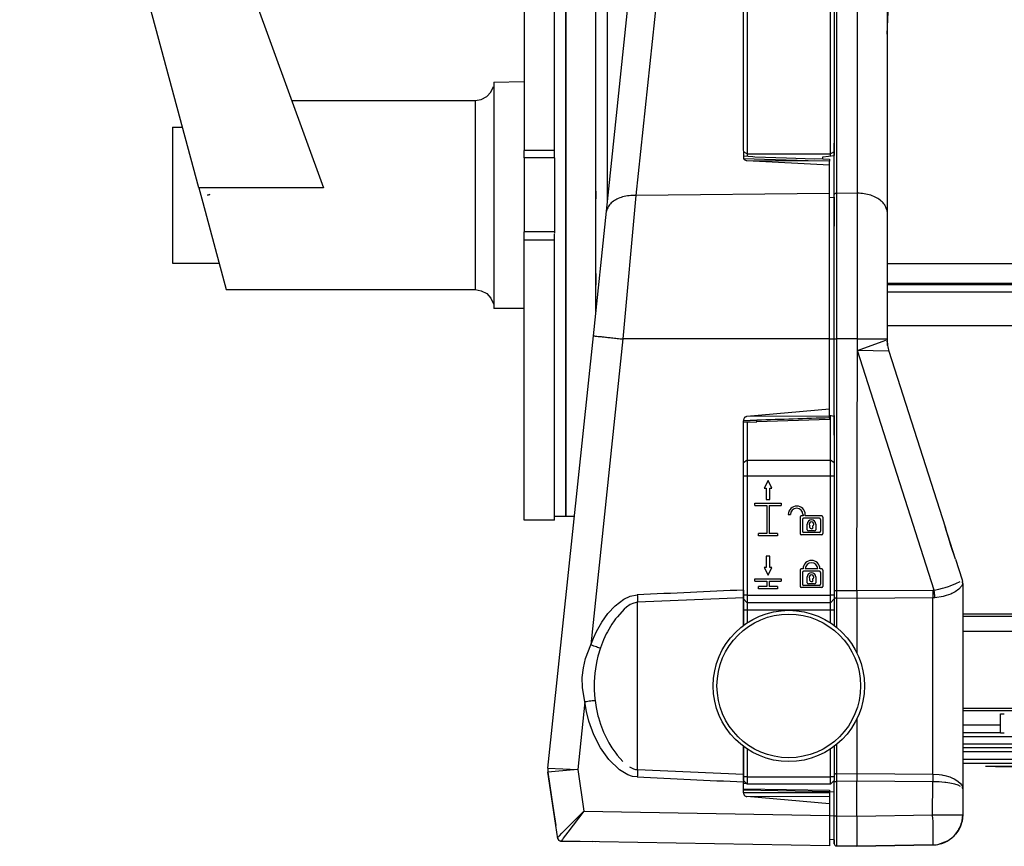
# Model space of a CAD drawing. Header units: millimetres. Extents: x -380.3 to -282.2, y 219.2 to 245.7.
# Tile 1 of 45: x -380.3 to -371.6, y 219.2 to 226.5. Entities that reach past the tile are written whole.
import ezdxf

# ---------------------------------------------------------------- set-up
doc = ezdxf.new("R2010")
doc.units = ezdxf.units.MM

# ---------------------------------------------------------------- blocks, each defined once
blk = doc.blocks.new('Abdeckung-2_1__15', base_point=(-5596.13, 3287.63))
at = {"color": 7, "linetype": 'Continuous'}
for p, q in [((-5579.62, 3289.88), (-5579.47, 3290.17)), ((-5579.62, 3289.88), (-5579.47, 3290.17)), ((-5596.13, 3288.46), (-5596.13, 3287.97)), ((-5595.83, 3287.67), (-5593.13, 3287.63)), ((-5593.13, 3287.63), (-5583.06, 3287.8))]:
    blk.add_line(p, q, dxfattribs=at)
at = {"color": 1, "linetype": 'Continuous'}
for p, q in [((-5579.47, 3290.17), (-5579.37, 3290.42)), ((-5582.43, 3287.86), (-5581.13, 3288.34)), ((-5581.13, 3288.34), (-5580.9, 3288.47)), ((-5583.06, 3287.8), (-5582.77, 3287.82)), ((-5582.77, 3287.82), (-5582.43, 3287.86))]:
    blk.add_line(p, q, dxfattribs=at)
blk = doc.blocks.new('Griff-1_1__17', base_point=(-5634, 3287.69))
at = {"color": 1, "linetype": 'Continuous'}
for p, q in [((-5617.07, 3423.88), (-5622.34, 3373.66)), ((-5605.33, 3378.42), (-5608.09, 3378.51)), ((-5599.55, 3378.27), (-5605.33, 3378.42)), ((-5596.73, 3378.22), (-5599.55, 3378.27)), ((-5622.34, 3373.66), (-5624.07, 3354.71)), ((-5596.73, 3373.95), (-5622.34, 3373.66)), ((-5624.07, 3354.71), (-5628.32, 3314.28)), ((-5596.73, 3354.71), (-5624.07, 3354.71)), ((-5608.13, 3343.9), (-5606.36, 3343.96)), ((-5606.36, 3343.96), (-5608.13, 3343.9)), ((-5623.1, 3320.7), (-5622.17, 3320.87)), ((-5625.09, 3319.44), (-5623.96, 3320.3)), ((-5623.96, 3320.3), (-5623.1, 3320.7)), ((-5623.09, 3319.58), (-5623.58, 3319.23)), ((-5622.64, 3319.79), (-5623.09, 3319.58)), ((-5622.13, 3319.89), (-5622.64, 3319.79)), ((-5608.13, 3320.49), (-5622.13, 3319.89)), ((-5622.13, 3297.76), (-5622.13, 3319.89)), ((-5626.88, 3317.24), (-5626.06, 3318.4)), ((-5626.06, 3318.4), (-5625.09, 3319.44)), ((-5623.89, 3318.96), (-5624.8, 3317.98)), ((-5623.58, 3319.23), (-5623.89, 3318.96)), ((-5627.58, 3316.02), (-5626.88, 3317.24)), ((-5625.52, 3316.99), (-5626.12, 3315.98)), ((-5625.22, 3317.43), (-5625.52, 3316.99)), ((-5625.03, 3317.7), (-5625.22, 3317.43)), ((-5624.8, 3317.98), (-5625.03, 3317.7)), ((-5627.97, 3315.16), (-5627.58, 3316.02)), ((-5626.27, 3315.7), (-5626.63, 3314.94)), ((-5626.12, 3315.98), (-5626.27, 3315.7)), ((-5628.32, 3314.28), (-5627.97, 3315.16)), ((-5626.63, 3314.94), (-5627.04, 3313.86)), ((-5629.02, 3312.47), (-5628.32, 3314.28)), ((-5627.04, 3313.86), (-5627.37, 3312.76)), ((-5629.3, 3311.22), (-5629.02, 3312.47)), ((-5627.52, 3312.13), (-5627.61, 3311.65)), ((-5627.37, 3312.76), (-5627.52, 3312.13)), ((-5629.44, 3309.93), (-5629.3, 3311.22)), ((-5627.77, 3310.53), (-5627.86, 3309.39)), ((-5627.61, 3311.65), (-5627.77, 3310.53)), ((-5629.42, 3308.64), (-5629.44, 3309.93)), ((-5627.86, 3309.39), (-5627.87, 3308.64)), ((-5629.11, 3306.72), (-5629.42, 3308.64)), ((-5627.87, 3308.64), (-5627.87, 3308.26)), ((-5627.87, 3308.26), (-5627.79, 3307.13)), ((-5629.11, 3306.72), (-5630.05, 3297.77)), ((-5628.9, 3305.44), (-5629.11, 3306.72)), ((-5627.79, 3307.13), (-5627.76, 3306.89)), ((-5627.76, 3306.89), (-5627.62, 3306)), ((-5628.58, 3304.19), (-5628.9, 3305.44)), ((-5627.62, 3306), (-5627.58, 3305.77)), ((-5627.58, 3305.77), (-5627.38, 3304.89)), ((-5627.92, 3302.38), (-5628.58, 3304.19)), ((-5627.38, 3304.89), (-5627.32, 3304.67)), ((-5627.32, 3304.67), (-5627.04, 3303.79)), ((-5627.04, 3303.79), (-5626.78, 3303.07)), ((-5626.78, 3303.07), (-5626.63, 3302.72)), ((-5626.63, 3302.72), (-5626.12, 3301.68)), ((-5627.02, 3300.63), (-5627.92, 3302.38)), ((-5626.12, 3301.68), (-5625.92, 3301.3)), ((-5625.92, 3301.3), (-5625.52, 3300.66)), ((-5625.92, 3299.09), (-5627.02, 3300.63)), ((-5625.52, 3300.66), (-5625.16, 3300.13)), ((-5625.16, 3300.13), (-5625, 3299.92)), ((-5624.54, 3297.74), (-5625.92, 3299.09)), ((-5625, 3299.92), (-5624.81, 3299.68)), ((-5624.81, 3299.68), (-5624.06, 3298.84)), ((-5633.99, 3297.94), (-5630.05, 3297.77)), ((-5633.04, 3297.52), (-5633.98, 3297.44)), ((-5630.05, 3297.77), (-5633.04, 3297.52)), ((-5630.05, 3297.77), (-5629.24, 3292.26)), ((-5623.43, 3297.08), (-5624.54, 3297.74)), ((-5623.18, 3298.14), (-5622.68, 3297.88)), ((-5622.68, 3297.88), (-5622.41, 3297.8)), ((-5622.41, 3297.8), (-5622.13, 3297.76)), ((-5622.13, 3297.76), (-5608.13, 3297.16)), ((-5622.81, 3296.87), (-5623.43, 3297.08)), ((-5622.17, 3296.79), (-5622.81, 3296.87)), ((-5596.73, 3294.84), (-5608.13, 3295.04)), ((-5608.13, 3294.7), (-5608.13, 3295.04)), ((-5596.73, 3294.7), (-5608.13, 3294.7)), ((-5629.24, 3292.26), (-5631.36, 3289.49)), ((-5630.57, 3290.93), (-5629.24, 3292.26)), ((-5629.24, 3292.26), (-5596.73, 3291.69)), ((-5632.13, 3289.35), (-5630.57, 3290.93)), ((-5632.63, 3288.82), (-5632.44, 3289.02)), ((-5632.44, 3289.02), (-5632.13, 3289.35)), ((-5632.06, 3288.54), (-5632.22, 3288.31)), ((-5631.96, 3288.68), (-5632.06, 3288.54)), ((-5631.36, 3289.49), (-5631.96, 3288.68))]:
    blk.add_line(p, q, dxfattribs=at)
at = {"color": 7, "linetype": 'Continuous'}
for p, q in [((-5626.24, 3371.6), (-5620.97, 3421.72)), ((-5608.13, 3380.65), (-5608.13, 3421.38)), ((-5608.09, 3378.51), (-5608.13, 3380.65)), ((-5606.9, 3378.78), (-5608.13, 3378.86)), ((-5596.73, 3378.22), (-5607.67, 3378.28)), ((-5596.73, 3377.67), (-5607.67, 3378.28)), ((-5606.64, 3378.76), (-5606.9, 3378.78)), ((-5602.42, 3378.62), (-5606.64, 3378.76)), ((-5598.74, 3378.5), (-5602.42, 3378.62)), ((-5597.63, 3378.52), (-5598.74, 3378.5)), ((-5597.63, 3378.52), (-5596.73, 3378.48)), ((-5596.73, 3378.48), (-5596.73, 3378.22)), ((-5596.73, 3377.67), (-5596.73, 3378.22)), ((-5596.73, 3373.95), (-5596.73, 3377.67)), ((-5596.73, 3354.71), (-5596.73, 3373.95)), ((-5627.97, 3355.12), (-5626.24, 3371.6)), ((-5633.99, 3297.94), (-5627.97, 3355.12)), ((-5596.73, 3345.42), (-5596.73, 3354.71)), ((-5596.73, 3345.42), (-5607.67, 3344.46)), ((-5596.73, 3344.49), (-5607.67, 3344.46)), ((-5596.73, 3344.49), (-5596.73, 3345.42)), ((-5596.73, 3344.27), (-5596.73, 3344.49)), ((-5596.73, 3344.27), (-5596.73, 3344.08)), ((-5608.13, 3341.88), (-5608.13, 3343.9)), ((-5608.13, 3343.7), (-5606.35, 3343.76)), ((-5596.73, 3344.08), (-5606.35, 3343.76)), ((-5608.13, 3321.51), (-5608.13, 3341.88)), ((-5608.13, 3321.51), (-5608.13, 3320.49)), ((-5608.13, 3320.49), (-5608.13, 3320.33)), ((-5608.13, 3320.33), (-5608.13, 3319.97)), ((-5608.13, 3319.97), (-5608.13, 3316.89)), ((-5608.13, 3300.86), (-5608.13, 3299.16)), ((-5608.13, 3299.16), (-5608.13, 3297.16)), ((-5632.67, 3288.62), (-5633.98, 3297.44)), ((-5633.98, 3297.44), (-5633.32, 3292.94)), ((-5608.13, 3297.16), (-5608.13, 3296.14)), ((-5608.13, 3295.04), (-5608.13, 3296.14)), ((-5608.13, 3295.24), (-5596.73, 3295.04)), ((-5596.73, 3295.04), (-5596.73, 3294.84)), ((-5596.73, 3294.84), (-5596.73, 3294.7)), ((-5596.73, 3294.17), (-5607.67, 3294.2)), ((-5596.73, 3293.24), (-5607.67, 3294.2)), ((-5596.73, 3294.7), (-5596.73, 3294.17)), ((-5596.73, 3294.17), (-5596.73, 3293.24)), ((-5633.32, 3292.94), (-5632.94, 3290.37)), ((-5596.73, 3293.24), (-5596.73, 3291.69)), ((-5596.73, 3291.69), (-5596.73, 3287.69)), ((-5632.67, 3288.62), (-5632.57, 3288.45)), ((-5632.57, 3288.45), (-5632.41, 3288.34)), ((-5632.41, 3288.34), (-5632.22, 3288.31)), ((-5596.73, 3287.69), (-5632.22, 3288.31))]:
    blk.add_line(p, q, dxfattribs=at)
at = {"color": 1, "linetype": 'Continuous'}
blk.add_arc((-5632.21, 3288.81), 0.5, 202.4454, 268.9887, dxfattribs=at)
for points, knots in [([(-5608.09, 3378.51), (-5608.08, 3378.51), (-5608.04, 3378.47), (-5607.95, 3378.39), (-5607.81, 3378.32), (-5607.7, 3378.29), (-5607.67, 3378.28)], [0, 0, 0, 0, 0.0194674, 0.1557389, 0.3741805, 0.4811581, 0.4811581, 0.4811581, 0.4811581]), ([(-5622.34, 3373.66), (-5622.65, 3373.67), (-5623.24, 3373.67), (-5624.09, 3373.51), (-5624.85, 3373.24), (-5625.48, 3372.85), (-5625.97, 3372.37), (-5626.13, 3371.97), (-5626.2, 3371.78)], [0, 0, 0, 0, 0.906665, 1.775796, 2.585123, 3.321157, 3.983813, 4.590791, 4.590791, 4.590791, 4.590791]), ([(-5627.97, 3355.12), (-5627.96, 3355.12), (-5627.88, 3355.11), (-5627.67, 3355.09), (-5627.3, 3355.05), (-5626.8, 3355), (-5626.22, 3354.93), (-5625.55, 3354.86), (-5624.82, 3354.79), (-5624.32, 3354.73), (-5624.07, 3354.71)], [0, 0, 0, 0, 0.030912, 0.247293, 0.653416, 1.147146, 1.741784, 2.421303, 3.160161, 3.930587, 3.930587, 3.930587, 3.930587]), ([(-5607.67, 3344.46), (-5607.7, 3344.45), (-5607.78, 3344.43), (-5607.88, 3344.39), (-5607.98, 3344.32), (-5608.04, 3344.22), (-5608.12, 3344.09), (-5608.12, 3343.97), (-5608.13, 3343.9)], [0, 0, 0, 0, 0.0925375, 0.2451773, 0.3320742, 0.4501496, 0.5841125, 0.7943004, 0.7943004, 0.7943004, 0.7943004]), ([(-5596.73, 3344.27), (-5598.33, 3344.22), (-5601.54, 3344.12), (-5604.75, 3344.01), (-5606.36, 3343.96)], [0, 0, 0, 0, 4.818188, 9.636363, 9.636363, 9.636363, 9.636363]), ([(-5606.35, 3343.76), (-5606.35, 3343.76), (-5606.35, 3343.8), (-5606.36, 3343.86), (-5606.36, 3343.92), (-5606.36, 3343.96), (-5606.36, 3343.96)], [0, 0, 0, 0, 0.0124961, 0.0999688, 0.1874415, 0.1999376, 0.1999376, 0.1999376, 0.1999376]), ([(-5608.13, 3321.51), (-5610.47, 3321.4), (-5615.15, 3321.19), (-5619.83, 3320.98), (-5622.17, 3320.87)], [0, 0, 0, 0, 7.027654, 14.055308, 14.055308, 14.055308, 14.055308]), ([(-5622.17, 3320.87), (-5622.16, 3320.78), (-5622.16, 3320.6), (-5622.15, 3320.35), (-5622.14, 3320.11), (-5622.13, 3319.96), (-5622.13, 3319.89)], [0, 0, 0, 0, 0.2649216, 0.521534, 0.7619277, 0.9786934, 0.9786934, 0.9786934, 0.9786934]), ([(-5628.32, 3314.28), (-5628.19, 3314.23), (-5627.95, 3314.15), (-5627.6, 3314.03), (-5627.31, 3313.92), (-5627.12, 3313.88), (-5627.04, 3313.86)], [0, 0, 0, 0, 0.402218, 0.776904, 1.096731, 1.339398, 1.339398, 1.339398, 1.339398]), ([(-5627.76, 3306.89), (-5627.83, 3306.88), (-5628.01, 3306.86), (-5628.33, 3306.82), (-5628.71, 3306.77), (-5628.97, 3306.74), (-5629.11, 3306.72)], [0, 0, 0, 0, 0.19178, 0.563645, 0.94642, 1.358847, 1.358847, 1.358847, 1.358847]), ([(-5622.13, 3297.76), (-5622.13, 3297.69), (-5622.14, 3297.54), (-5622.15, 3297.3), (-5622.16, 3297.05), (-5622.16, 3296.87), (-5622.17, 3296.79)], [0, 0, 0, 0, 0.2164376, 0.4568275, 0.7136067, 0.9786957, 0.9786957, 0.9786957, 0.9786957]), ([(-5622.17, 3296.79), (-5619.83, 3296.68), (-5615.15, 3296.46), (-5610.47, 3296.25), (-5608.13, 3296.14)], [0, 0, 0, 0, 7.027654, 14.055307, 14.055307, 14.055307, 14.055307]), ([(-5608.13, 3294.7), (-5608.12, 3294.67), (-5608.11, 3294.59), (-5608.08, 3294.48), (-5608.02, 3294.37), (-5607.91, 3294.29), (-5607.79, 3294.23), (-5607.7, 3294.21), (-5607.67, 3294.2)], [0, 0, 0, 0, 0.0925503, 0.2452081, 0.3321096, 0.4501804, 0.6367018, 0.7336868, 0.7336868, 0.7336868, 0.7336868]), ([(-5632.67, 3288.62), (-5632.65, 3288.59), (-5632.6, 3288.51), (-5632.5, 3288.38), (-5632.35, 3288.33), (-5632.25, 3288.32), (-5632.22, 3288.31)], [0, 0, 0, 0, 0.1084944, 0.2867549, 0.4652341, 0.5739085, 0.5739085, 0.5739085, 0.5739085])]:
    blk.add_open_spline(points, degree=3, knots=knots, dxfattribs=at)
at = {"color": 7, "linetype": 'Continuous'}
blk.add_open_spline([(-5626.2, 3371.78), (-5626.21, 3371.75), (-5626.22, 3371.69), (-5626.24, 3371.63), (-5626.24, 3371.6)], degree=3, dxfattribs=at)
blk.add_open_spline([(-5633.99, 3297.94), (-5633.99, 3297.93), (-5633.99, 3297.88), (-5633.99, 3297.82), (-5634, 3297.77)], degree=3, knots=[0, 0, 0, 0, 0.0208182, 0.1665459, 0.1665459, 0.1665459, 0.1665459], dxfattribs=at)
at = {"color": 1, "linetype": 'Continuous'}
blk.add_open_spline([(-5634, 3297.77), (-5633.99, 3297.72), (-5633.99, 3297.61), (-5633.98, 3297.5), (-5633.98, 3297.44)], degree=3, dxfattribs=at)
blk = doc.blocks.new('Abdeckung-1_1__18', base_point=(-5608.13, 3287.63))
at = {"color": 1, "linetype": 'Continuous'}
for p, q in [((-5595.83, 3420.57), (-5595.83, 3373.96)), ((-5593.06, 3373.99), (-5593.05, 3420.63)), ((-5593.06, 3373.99), (-5593.06, 3420.49)), ((-5589.13, 3395.03), (-5588.24, 3413.17)), ((-5596.73, 3373.42), (-5596.13, 3373.46)), ((-5593.06, 3373.99), (-5595.83, 3373.96)), ((-5595.83, 3373.96), (-5595.83, 3354.71)), ((-5593.06, 3354.71), (-5593.06, 3373.99)), ((-5593.06, 3354.71), (-5593.06, 3373.99)), ((-5596.73, 3354.71), (-5596.13, 3354.71)), ((-5596.13, 3354.71), (-5595.83, 3354.71)), ((-5595.83, 3354.71), (-5595.83, 3321.45)), ((-5593.06, 3354.71), (-5595.83, 3354.71)), ((-5593.13, 3321.43), (-5593.06, 3354.71)), ((-5593.06, 3354.71), (-5589.13, 3354.71)), ((-5593.06, 3353.2), (-5593.06, 3354.71)), ((-5593.06, 3353.2), (-5589.76, 3354.37)), ((-5589.76, 3354.37), (-5589.28, 3354.55)), ((-5582.9, 3321.51), (-5593.06, 3353.2)), ((-5588.89, 3353.08), (-5593.06, 3353.2)), ((-5580.78, 3322.06), (-5580.02, 3322.36)), ((-5580.02, 3322.36), (-5579.45, 3322.66)), ((-5579.13, 3322.39), (-5579.28, 3322.02)), ((-5596.13, 3321.45), (-5595.83, 3321.45)), ((-5595.83, 3321.45), (-5593.13, 3321.43)), ((-5593.13, 3321.43), (-5583.06, 3321.5)), ((-5593.13, 3321.43), (-5593.13, 3320.41)), ((-5583.06, 3321.5), (-5582.9, 3321.51)), ((-5582.9, 3321.51), (-5582.28, 3321.63)), ((-5582.28, 3321.63), (-5581.78, 3321.76)), ((-5581.78, 3321.76), (-5581.43, 3321.85)), ((-5581.43, 3321.85), (-5581.02, 3321.98)), ((-5580.72, 3320.98), (-5581.31, 3320.77)), ((-5581.02, 3321.98), (-5580.78, 3322.06)), ((-5580.55, 3321.06), (-5580.72, 3320.98)), ((-5580.13, 3321.28), (-5580.55, 3321.06)), ((-5579.66, 3321.61), (-5580.13, 3321.28)), ((-5579.28, 3322.02), (-5579.66, 3321.61)), ((-5593.13, 3320.41), (-5595.83, 3320.43)), ((-5595.83, 3320.43), (-5595.83, 3318.38)), ((-5583.06, 3320.48), (-5593.13, 3320.41)), ((-5593.13, 3320.41), (-5593.13, 3316.19)), ((-5582.8, 3320.49), (-5583.06, 3320.48)), ((-5583.06, 3297.17), (-5583.06, 3320.48)), ((-5581.7, 3320.67), (-5582.8, 3320.49)), ((-5581.31, 3320.77), (-5581.7, 3320.67)), ((-5595.83, 3318.38), (-5595.83, 3316.57)), ((-5593.13, 3316.19), (-5593.13, 3313.16)), ((-5593.13, 3304.5), (-5593.13, 3301.46)), ((-5593.13, 3301.46), (-5593.13, 3297.24)), ((-5595.83, 3301.08), (-5595.83, 3300.85)), ((-5595.83, 3300.85), (-5595.83, 3297.22)), ((-5596.13, 3296.2), (-5595.83, 3296.2)), ((-5595.83, 3297.22), (-5593.13, 3297.24)), ((-5593.13, 3296.22), (-5595.83, 3296.2)), ((-5595.83, 3296.2), (-5595.83, 3291.67)), ((-5593.13, 3297.24), (-5583.06, 3297.17)), ((-5593.13, 3297.24), (-5593.13, 3296.22)), ((-5583.06, 3296.15), (-5593.13, 3296.22)), ((-5593.13, 3291.63), (-5593.13, 3296.22)), ((-5583.13, 3291.8), (-5583.06, 3296.15)), ((-5583.06, 3297.17), (-5582.26, 3297.12)), ((-5582.76, 3296.15), (-5583.06, 3296.15)), ((-5582.26, 3296.13), (-5582.76, 3296.15)), ((-5582.26, 3297.12), (-5581.9, 3297.07)), ((-5581.89, 3296.1), (-5582.26, 3296.13)), ((-5581.9, 3297.07), (-5581.76, 3297.05)), ((-5581.51, 3296.07), (-5581.89, 3296.1)), ((-5581.76, 3297.05), (-5581.51, 3296.99)), ((-5581.51, 3296.99), (-5580.85, 3296.81)), ((-5581.34, 3296.05), (-5581.51, 3296.07)), ((-5580.85, 3296.81), (-5580.56, 3296.69)), ((-5580.56, 3296.69), (-5580.25, 3296.55)), ((-5580.25, 3296.55), (-5579.77, 3296.25)), ((-5579.77, 3296.25), (-5579.41, 3295.91)), ((-5580.82, 3295.97), (-5581.34, 3296.05)), ((-5580.17, 3295.83), (-5580.82, 3295.97)), ((-5579.75, 3295.71), (-5580.17, 3295.83)), ((-5579.41, 3295.55), (-5579.75, 3295.71)), ((-5579.41, 3295.91), (-5579.29, 3295.74)), ((-5579.29, 3295.74), (-5579.2, 3295.56)), ((-5579.13, 3295.21), (-5579.2, 3295.38)), ((-5596.73, 3291.69), (-5596.13, 3291.67)), ((-5596.13, 3291.67), (-5595.83, 3291.67)), ((-5595.83, 3291.67), (-5593.13, 3291.63)), ((-5595.83, 3291.67), (-5595.83, 3287.83)), ((-5593.13, 3291.63), (-5583.13, 3291.8)), ((-5583.13, 3291.8), (-5579.13, 3291.8)), ((-5579.22, 3290.92), (-5579.28, 3290.72)), ((-5579.68, 3289.77), (-5579.9, 3289.43)), ((-5579.47, 3290.17), (-5579.68, 3289.77)), ((-5579.37, 3290.42), (-5579.47, 3290.17)), ((-5579.28, 3290.72), (-5579.37, 3290.42)), ((-5595.83, 3287.83), (-5595.83, 3287.67))]:
    blk.add_line(p, q, dxfattribs=at)
at = {"color": 7, "linetype": 'Continuous'}
for p, q in [((-5589.13, 3417.8), (-5589.13, 3371.42)), ((-5589.13, 3395.03), (-5588.24, 3413.17)), ((-5596.12, 3373.84), (-5596.13, 3380.58)), ((-5597.63, 3378.79), (-5596.88, 3378.89)), ((-5597.63, 3378.52), (-5597.63, 3378.79)), ((-5596.88, 3378.89), (-5596.13, 3378.98)), ((-5596.13, 3373.46), (-5596.12, 3373.84)), ((-5596.13, 3373.19), (-5596.13, 3373.46)), ((-5596.13, 3373.46), (-5596.13, 3373.19)), ((-5596.13, 3372.65), (-5596.13, 3373.19)), ((-5596.13, 3373.19), (-5596.13, 3372.65)), ((-5596.13, 3369.63), (-5596.13, 3372.65)), ((-5596.13, 3372.65), (-5596.13, 3369.63)), ((-5589.19, 3371.87), (-5589.13, 3371.42)), ((-5589.13, 3371.42), (-5589.13, 3354.71)), ((-5596.13, 3367.57), (-5596.13, 3369.63)), ((-5596.13, 3363.92), (-5596.13, 3367.57)), ((-5596.13, 3361.3), (-5596.13, 3363.92)), ((-5596.13, 3361.3), (-5596.13, 3363.92)), ((-5596.13, 3354.71), (-5596.13, 3361.3)), ((-5596.13, 3354.71), (-5596.13, 3361.3)), ((-5596.13, 3341.97), (-5596.13, 3354.71)), ((-5589.07, 3353.84), (-5589.13, 3354.71)), ((-5588.89, 3353.08), (-5581.44, 3329.85)), ((-5596.73, 3344.63), (-5596.13, 3344.5)), ((-5580.08, 3325.6), (-5581.44, 3329.85)), ((-5581.44, 3329.85), (-5581.35, 3329.55)), ((-5580.89, 3328.02), (-5581.44, 3329.85)), ((-5580.68, 3327.38), (-5580.89, 3328.02)), ((-5580.08, 3325.6), (-5580.68, 3327.38)), ((-5580.08, 3325.6), (-5579.2, 3322.85)), ((-5579.2, 3322.85), (-5579.14, 3322.62)), ((-5579.13, 3322.39), (-5579.13, 3295.21)), ((-5596.13, 3296.2), (-5596.33, 3296.12)), ((-5596.13, 3291.67), (-5596.13, 3296.2)), ((-5607.72, 3295.92), (-5608.13, 3295.92)), ((-5596.73, 3294.83), (-5596.13, 3294.88)), ((-5579.2, 3295.56), (-5579.13, 3295.21)), ((-5579.13, 3295.21), (-5579.13, 3291.8)), ((-5596.13, 3287.97), (-5596.13, 3291.67)), ((-5593.13, 3291.63), (-5593.13, 3287.63)), ((-5579.22, 3290.92), (-5579.28, 3290.72)), ((-5579.13, 3291.8), (-5579.22, 3290.92)), ((-5579.13, 3291.8), (-5579.22, 3290.92)), ((-5579.68, 3289.77), (-5579.9, 3289.43)), ((-5579.9, 3289.43), (-5579.68, 3289.77)), ((-5579.68, 3289.77), (-5579.37, 3290.42)), ((-5579.37, 3290.42), (-5579.68, 3289.77)), ((-5579.37, 3290.42), (-5579.28, 3290.72)), ((-5579.28, 3290.72), (-5579.37, 3290.42)), ((-5596.13, 3288.46), (-5596.73, 3288.52)), ((-5579.9, 3289.43), (-5580.07, 3289.23)), ((-5593.13, 3287.63), (-5595.83, 3287.67)), ((-5583.06, 3287.8), (-5593.13, 3287.63))]:
    blk.add_line(p, q, dxfattribs=at)
for centre, radius, start, end in [((-5580.63, 3322.39), 1.5, 0.0047, 8.8898), ((-5595.83, 3287.97), 0.3, 180, 269)]:
    blk.add_arc(centre, radius, start, end, dxfattribs=at)
at = {"color": 1, "linetype": 'Continuous'}
blk.add_arc((-5583.13, 3291.8), 4, 271, 0, dxfattribs=at)
for points, knots in [([(-5595.83, 3373.96), (-5595.85, 3373.96), (-5595.9, 3373.95), (-5595.98, 3373.95), (-5596.04, 3373.89), (-5596.09, 3373.85), (-5596.12, 3373.84)], [0, 0, 0, 0, 0.0715368, 0.1430737, 0.2313446, 0.3196155, 0.3196155, 0.3196155, 0.3196155]), ([(-5589.19, 3371.87), (-5589.26, 3372.06), (-5589.42, 3372.47), (-5589.91, 3372.98), (-5590.54, 3373.41), (-5591.3, 3373.73), (-5592.15, 3373.94), (-5592.75, 3373.97), (-5593.06, 3373.99)], [0, 0, 0, 0, 0.622727, 1.307656, 2.066912, 2.896087, 3.778847, 4.691335, 4.691335, 4.691335, 4.691335]), ([(-5589.13, 3354.71), (-5589.12, 3354.42), (-5589.1, 3353.87), (-5588.96, 3353.34), (-5588.89, 3353.08)], [0, 0, 0, 0, 0.858805, 1.64512, 1.64512, 1.64512, 1.64512]), ([(-5595.83, 3321.45), (-5595.83, 3321.36), (-5595.83, 3321.17), (-5595.83, 3320.91), (-5595.83, 3320.66), (-5595.83, 3320.5), (-5595.83, 3320.43)], [0, 0, 0, 0, 0.279623, 0.54944, 0.799989, 1.022485, 1.022485, 1.022485, 1.022485]), ([(-5583.06, 3320.48), (-5583.06, 3320.56), (-5583.05, 3320.71), (-5583.05, 3320.96), (-5583.05, 3321.23), (-5583.06, 3321.41), (-5583.06, 3321.5)], [0, 0, 0, 0, 0.222112, 0.471973, 0.74089, 1.019508, 1.019508, 1.019508, 1.019508]), ([(-5582.8, 3320.49), (-5582.81, 3320.57), (-5582.82, 3320.72), (-5582.85, 3320.97), (-5582.87, 3321.23), (-5582.89, 3321.42), (-5582.9, 3321.51)], [0, 0, 0, 0, 0.22212, 0.47227, 0.741701, 1.020991, 1.020991, 1.020991, 1.020991]), ([(-5596.12, 3320.6), (-5596.12, 3320.59), (-5596.09, 3320.57), (-5596.03, 3320.5), (-5595.93, 3320.45), (-5595.86, 3320.43), (-5595.83, 3320.43)], [0, 0, 0, 0, 0.0134529, 0.1076229, 0.2625297, 0.3426179, 0.3426179, 0.3426179, 0.3426179]), ([(-5595.83, 3297.22), (-5595.85, 3297.22), (-5595.9, 3297.21), (-5595.98, 3297.21), (-5596.04, 3297.15), (-5596.09, 3297.12), (-5596.11, 3297.1)], [0, 0, 0, 0, 0.068926, 0.1378519, 0.2256681, 0.3134843, 0.3134843, 0.3134843, 0.3134843]), ([(-5595.83, 3297.22), (-5595.83, 3297.15), (-5595.83, 3296.99), (-5595.83, 3296.74), (-5595.83, 3296.48), (-5595.83, 3296.29), (-5595.83, 3296.2)], [0, 0, 0, 0, 0.222496, 0.473045, 0.742862, 1.022485, 1.022485, 1.022485, 1.022485]), ([(-5583.06, 3296.15), (-5583.06, 3296.24), (-5583.05, 3296.43), (-5583.05, 3296.69), (-5583.05, 3296.94), (-5583.06, 3297.1), (-5583.06, 3297.17)], [0, 0, 0, 0, 0.278618, 0.547535, 0.797396, 1.019508, 1.019508, 1.019508, 1.019508]), ([(-5583.06, 3287.8), (-5583.06, 3287.81), (-5583.05, 3287.9), (-5583.04, 3288.12), (-5583.03, 3288.5), (-5583.03, 3289.01), (-5583.03, 3289.61), (-5583.04, 3290.29), (-5583.04, 3291.03), (-5583.1, 3291.54), (-5583.13, 3291.8)], [0, 0, 0, 0, 0.031658, 0.253265, 0.668499, 1.172374, 1.77838, 2.469746, 3.220084, 4.003619, 4.003619, 4.003619, 4.003619])]:
    blk.add_open_spline(points, degree=3, knots=knots, dxfattribs=at)
blk.add_open_spline([(-5579.13, 3322.39), (-5579.13, 3322.43), (-5579.14, 3322.51), (-5579.14, 3322.58), (-5579.14, 3322.62)], degree=3, dxfattribs=at)
blk = doc.blocks.new('Griff-2_1__19', base_point=(-5632.4, 3288.23))
at = {"color": 7, "linetype": 'Continuous'}
for p in [(-5632.22, 3288.31), (-5627.67, 3288.23)]:
    blk.add_line(p, (-5628.13, 3288.24), dxfattribs=at)
at = {"color": 1, "linetype": 'Continuous'}
blk.add_arc((-5632.21, 3288.81), 0.501, 247.4449, 268.9114, dxfattribs=at)
blk = doc.blocks.new('Gehaeusedeckel-oben__35', base_point=(-5589.13, 3364.68))
at = {"color": 1, "linetype": 'Continuous'}
blk.add_line((-5589.13, 3364.68), (-4348.13, 3364.68), dxfattribs=at)
blk = doc.blocks.new('Rückdeckel-kpl___46', base_point=(-5619.99, 3364.68))
blk.add_blockref('Gehaeusedeckel-oben__35', (-5589.13, 3364.68))
blk = doc.blocks.new('Gehaeuseprofil__97', base_point=(-5589.13, 3305.53))
at = {"color": 7, "linetype": 'Continuous'}
for p, q in [((-4348.13, 3362.03), (-5589.13, 3362.03)), ((-4358.13, 3318.03), (-5579.13, 3318.03)), ((-4358.13, 3305.53), (-5579.13, 3305.53))]:
    blk.add_line(p, q, dxfattribs=at)
at = {"color": 1, "linetype": 'Continuous'}
for p, q in [((-4348.13, 3361.88), (-5589.13, 3361.88)), ((-5589.13, 3360.92), (-4348.13, 3360.92)), ((-5589.13, 3356.49), (-4348.13, 3356.49)), ((-4358.13, 3318.33), (-5579.13, 3318.33)), ((-4358.13, 3316.03), (-5579.13, 3316.03)), ((-4358.13, 3305.83), (-5579.13, 3305.83))]:
    blk.add_line(p, q, dxfattribs=at)
blk = doc.blocks.new('Klemmhebel_L5_82737_0_2165-00-01-00-09_1__98', base_point=(-5703.85, 3358.73))
at = {"color": 7, "linetype": 'Continuous'}
for p, q in [((-5702.36, 3457.2), (-5703.85, 3462.73)), ((-5695.7, 3462.71), (-5703.85, 3462.73)), ((-5695.7, 3462.71), (-5693.69, 3457.2)), ((-5680.16, 3374.7), (-5702.36, 3457.2)), ((-5693.69, 3457.2), (-5663.67, 3374.7)), ((-5641.13, 3388.67), (-5637.13, 3388.73)), ((-5641.13, 3388.67), (-5641.13, 3358.91)), ((-5642.09, 3386.75), (-5641.53, 3387.36)), ((-5641.53, 3387.36), (-5641.2, 3388.11)), ((-5667.86, 3386.23), (-5643.63, 3386.23)), ((-5643.63, 3386.23), (-5642.81, 3386.36)), ((-5642.81, 3386.36), (-5642.09, 3386.75)), ((-5683.63, 3382.73), (-5683.63, 3364.73)), ((-5683.63, 3382.73), (-5682.31, 3382.73)), ((-5680.16, 3374.7), (-5679.63, 3372.75)), ((-5678.69, 3373.82), (-5679.03, 3373.73)), ((-5679.03, 3373.73), (-5678.86, 3373.77)), ((-5678.86, 3373.77), (-5678.69, 3373.82)), ((-5679.63, 3372.75), (-5676.53, 3361.23)), ((-5683.63, 3364.73), (-5677.47, 3364.73)), ((-5676.53, 3361.23), (-5643.63, 3361.23)), ((-5643.63, 3361.23), (-5642.81, 3361.09)), ((-5642.81, 3361.09), (-5642.09, 3360.7)), ((-5642.09, 3360.7), (-5641.53, 3360.09)), ((-5641.53, 3360.09), (-5641.2, 3359.34)), ((-5641.13, 3358.91), (-5641.13, 3358.73)), ((-5637.13, 3358.73), (-5641.13, 3358.73))]:
    blk.add_line(p, q, dxfattribs=at)
at = {"color": 1, "linetype": 'Continuous'}
for p, q in [((-5693.69, 3457.2), (-5702.36, 3457.2)), ((-5643.63, 3386.23), (-5643.63, 3361.23)), ((-5663.67, 3374.7), (-5680.16, 3374.7))]:
    blk.add_line(p, q, dxfattribs=at)
blk = doc.blocks.new('Gegenscheibe__101', base_point=(-5627.63, 3358.33))
at = {"color": 7, "linetype": 'Continuous'}
for p, q in [((-5627.63, 3374.23), (-5627.63, 3418.73)), ((-5626.13, 3418.73), (-5627.63, 3418.73)), ((-5626.13, 3373.73), (-5626.13, 3418.73)), ((-5627.63, 3374.23), (-5627.63, 3373.23)), ((-5627.63, 3373.23), (-5627.63, 3374.23)), ((-5627.63, 3362.32), (-5627.63, 3373.23)), ((-5626.13, 3372.71), (-5626.13, 3373.73)), ((-5627.63, 3363.36), (-5627.63, 3362.32)), ((-5627.63, 3361.84), (-5627.63, 3362.32)), ((-5627.63, 3362.32), (-5627.63, 3361.84)), ((-5627.63, 3361.84), (-5627.63, 3362.32)), ((-5627.63, 3358.33), (-5627.63, 3361.84))]:
    blk.add_line(p, q, dxfattribs=at)
blk = doc.blocks.new('Friktionsscheibe_1_1__104', base_point=(-5631.63, 3331.23))
at = {"color": 7, "linetype": 'Continuous'}
for p, q in [((-5631.63, 3341.17), (-5631.63, 3416.23)), ((-5627.63, 3416.23), (-5631.63, 3416.23)), ((-5627.63, 3374.79), (-5627.63, 3416.23)), ((-5627.63, 3374.23), (-5627.63, 3374.79)), ((-5627.63, 3370.55), (-5627.63, 3373.23)), ((-5627.63, 3362.21), (-5627.63, 3370.55)), ((-5627.63, 3358.44), (-5627.63, 3361.84)), ((-5631.63, 3340.96), (-5631.63, 3341.17)), ((-5631.63, 3338.61), (-5631.63, 3340.96)), ((-5631.63, 3336.4), (-5631.63, 3338.61)), ((-5631.63, 3332.07), (-5631.63, 3336.4)), ((-5631.63, 3331.81), (-5631.63, 3332.07)), ((-5631.63, 3331.44), (-5631.63, 3331.81)), ((-5631.63, 3331.23), (-5631.63, 3331.44)), ((-5630.49, 3331.23), (-5631.63, 3331.23))]:
    blk.add_line(p, q, dxfattribs=at)
blk = doc.blocks.new('Schweißmutter-DIN929-M8__105', base_point=(-5650.13, 3450.73))
at = {"color": 7, "linetype": 'Continuous'}
for p, q in [((-5650.13, 3464.73), (-5644.53, 3464.73)), ((-5644.53, 3457.73), (-5644.53, 3464.73)), ((-5650.13, 3457.73), (-5644.53, 3457.73)), ((-5644.53, 3450.73), (-5644.53, 3457.73)), ((-5650.13, 3450.73), (-5644.53, 3450.73))]:
    blk.add_line(p, q, dxfattribs=at)
blk = doc.blocks.new('Buegelauge__106', base_point=(-5654.13, 3330.73))
at = {"color": 7, "linetype": 'Continuous'}
for p, q in [((-5654.13, 3472.73), (-5654.13, 3473.73)), ((-5650.13, 3473.73), (-5654.13, 3473.73)), ((-5650.13, 3472.73), (-5650.13, 3473.73)), ((-5654.13, 3468.43), (-5654.13, 3468.23)), ((-5654.13, 3468.23), (-5654.13, 3467.23)), ((-5650.13, 3468.23), (-5654.13, 3468.23)), ((-5650.13, 3468.23), (-5650.13, 3468.73)), ((-5650.13, 3468.23), (-5650.13, 3467.23)), ((-5654.13, 3467.23), (-5654.13, 3438.73)), ((-5650.13, 3438.73), (-5650.13, 3467.23)), ((-5646.13, 3434.73), (-5641.13, 3434.73)), ((-5641.13, 3430.73), (-5646.13, 3430.73)), ((-5637.13, 3426.73), (-5637.13, 3379.64)), ((-5633.13, 3379.64), (-5633.13, 3426.73)), ((-5637.13, 3378.66), (-5637.13, 3379.64)), ((-5633.13, 3378.66), (-5633.13, 3379.64)), ((-5637.13, 3378.66), (-5637.13, 3368.87)), ((-5633.13, 3378.66), (-5633.13, 3368.87)), ((-5637.13, 3367.75), (-5637.13, 3368.87)), ((-5637.13, 3330.73), (-5637.13, 3367.75)), ((-5633.13, 3367.75), (-5633.13, 3368.6)), ((-5633.13, 3330.73), (-5633.13, 3367.75)), ((-5633.13, 3330.73), (-5637.13, 3330.73))]:
    blk.add_line(p, q, dxfattribs=at)
at = {"color": 1, "linetype": 'Continuous'}
for p, q in [((-5653.13, 3472.73), (-5654.13, 3472.73)), ((-5650.13, 3467.23), (-5654.13, 3467.23)), ((-5633.13, 3379.64), (-5637.13, 3379.64)), ((-5633.13, 3378.66), (-5637.13, 3378.66)), ((-5633.13, 3368.87), (-5637.13, 3368.87)), ((-5633.13, 3367.75), (-5637.13, 3367.75))]:
    blk.add_line(p, q, dxfattribs=at)
at = {"color": 7, "linetype": 'Continuous'}
for centre, radius, start, end in [((-5646.13, 3438.73), 8, 180, 270), ((-5646.13, 3438.73), 4, 180, 270), ((-5641.13, 3426.73), 8, 360, 90), ((-5641.13, 3426.73), 4, 0, 90)]:
    blk.add_arc(centre, radius, start, end, dxfattribs=at)
blk = doc.blocks.new('Buegelscheibe__107', base_point=(-5633.13, 3331.23))
at = {"color": 7, "linetype": 'Continuous'}
for p, q in [((-5633.13, 3416.23), (-5631.63, 3416.23)), ((-5631.63, 3416.23), (-5631.63, 3341.17)), ((-5633.13, 3378.66), (-5633.13, 3374.79)), ((-5633.13, 3374.79), (-5633.13, 3370.55)), ((-5633.13, 3370.55), (-5633.13, 3368.7)), ((-5631.63, 3341.17), (-5631.63, 3340.96)), ((-5631.63, 3340.96), (-5631.63, 3338.61)), ((-5631.63, 3338.61), (-5631.63, 3336.4)), ((-5631.63, 3336.4), (-5631.63, 3332.07)), ((-5631.63, 3331.23), (-5633.13, 3331.23)), ((-5631.63, 3332.07), (-5631.63, 3331.81)), ((-5631.63, 3331.81), (-5631.63, 3331.44)), ((-5631.63, 3331.44), (-5631.63, 3331.23))]:
    blk.add_line(p, q, dxfattribs=at)
blk = doc.blocks.new('Buegellager-mont___108', base_point=(-5654.13, 3330.73))
for name, p in [('Buegelauge__106', (-5654.13, 3330.73)), ('Schweißmutter-DIN929-M8__105', (-5650.13, 3450.73)), ('Buegelscheibe__107', (-5633.13, 3331.23))]:
    blk.add_blockref(name, p)
blk = doc.blocks.new('Fuss-oben__109', base_point=(-5608.13, 3295.83))
at = {"color": 7, "linetype": 'Continuous'}
for p, q in [((-5608.13, 3443.33), (-5607.63, 3443.83)), ((-5608.13, 3440.83), (-5608.13, 3443.33)), ((-5607.63, 3443.83), (-5596.63, 3443.83)), ((-5607.63, 3443.83), (-5607.63, 3440.83)), ((-5596.63, 3443.83), (-5596.13, 3443.33)), ((-5596.63, 3440.83), (-5596.63, 3443.83)), ((-5596.13, 3443.33), (-5596.13, 3440.83)), ((-5608.13, 3404.8), (-5608.13, 3440.83)), ((-5607.63, 3440.83), (-5607.63, 3404.8)), ((-5596.63, 3404.8), (-5596.63, 3440.83)), ((-5596.13, 3440.83), (-5596.13, 3404.8)), ((-5608.13, 3403.33), (-5608.13, 3404.8)), ((-5607.63, 3404.8), (-5607.63, 3403.04)), ((-5596.63, 3403.04), (-5596.63, 3404.8)), ((-5596.13, 3404.8), (-5596.13, 3403.33)), ((-5608.13, 3380.65), (-5608.13, 3403.33)), ((-5607.63, 3403.04), (-5607.63, 3379.17)), ((-5596.63, 3379.17), (-5596.63, 3403.04)), ((-5596.13, 3403.33), (-5596.13, 3380.58)), ((-5596.13, 3380.58), (-5596.13, 3379.47)), ((-5596.13, 3379.47), (-5596.13, 3378.98)), ((-5607.63, 3379.17), (-5607.63, 3378.84)), ((-5596.63, 3378.84), (-5596.63, 3379.17)), ((-5596.63, 3338.7), (-5596.63, 3344.61)), ((-5596.13, 3344.59), (-5596.13, 3341.97)), ((-5607.63, 3343.72), (-5607.63, 3338.7)), ((-5608.13, 3338.35), (-5608.13, 3341.88)), ((-5596.13, 3341.97), (-5596.13, 3338.35)), ((-5608.13, 3336.58), (-5608.13, 3338.35)), ((-5607.63, 3338.7), (-5607.63, 3336.58)), ((-5596.63, 3336.58), (-5596.63, 3338.7)), ((-5596.13, 3338.35), (-5596.13, 3336.58)), ((-5608.13, 3320.83), (-5608.13, 3336.58)), ((-5607.63, 3336.58), (-5607.63, 3320.83)), ((-5596.63, 3320.83), (-5596.63, 3336.58)), ((-5596.13, 3336.58), (-5596.13, 3320.83)), ((-5604.88, 3335.98), (-5605.38, 3334.98)), ((-5604.38, 3334.98), (-5604.88, 3335.98)), ((-5605.38, 3334.98), (-5605.13, 3334.98)), ((-5605.13, 3334.98), (-5605.13, 3333.48)), ((-5604.63, 3333.48), (-5604.63, 3334.98)), ((-5604.63, 3334.98), (-5604.38, 3334.98)), ((-5606.63, 3332.98), (-5603.13, 3332.98)), ((-5606.63, 3332.68), (-5606.63, 3332.98)), ((-5606.63, 3332.68), (-5605.03, 3332.68)), ((-5605.13, 3333.48), (-5604.63, 3333.48)), ((-5605.03, 3332.68), (-5605.03, 3328.98)), ((-5604.73, 3332.68), (-5604.73, 3328.98)), ((-5604.73, 3332.68), (-5603.13, 3332.68)), ((-5603.13, 3332.98), (-5603.13, 3332.68)), ((-5602.2, 3331.5), (-5601.9, 3331.5)), ((-5600.25, 3331.3), (-5600.48, 3331.3)), ((-5600.25, 3331.5), (-5600.25, 3331.3)), ((-5599.95, 3331.3), (-5599.95, 3331.5)), ((-5597.78, 3331.3), (-5599.95, 3331.3)), ((-5600.63, 3331.15), (-5600.63, 3328.98)), ((-5600.33, 3330.85), (-5600.33, 3329.28)), ((-5598.08, 3331), (-5600.18, 3331)), ((-5599.69, 3329.48), (-5599.69, 3330.24)), ((-5599.33, 3329.78), (-5599.33, 3330.01)), ((-5598.93, 3329.78), (-5598.93, 3330.01)), ((-5598.56, 3330.24), (-5598.56, 3329.48)), ((-5597.93, 3330.85), (-5597.93, 3329.28)), ((-5597.63, 3331.15), (-5597.63, 3328.98)), ((-5605.03, 3328.98), (-5606.13, 3328.98)), ((-5606.13, 3328.68), (-5606.13, 3328.98)), ((-5603.63, 3328.68), (-5606.13, 3328.68)), ((-5603.63, 3328.98), (-5604.73, 3328.98)), ((-5603.63, 3328.98), (-5603.63, 3328.68)), ((-5597.78, 3328.83), (-5600.48, 3328.83)), ((-5598.08, 3329.13), (-5600.18, 3329.13)), ((-5598.71, 3329.33), (-5599.54, 3329.33)), ((-5604.63, 3325.98), (-5605.13, 3325.98)), ((-5605.13, 3325.98), (-5605.13, 3324.48)), ((-5604.63, 3324.48), (-5604.63, 3325.98)), ((-5605.13, 3324.48), (-5605.38, 3324.48)), ((-5605.38, 3324.48), (-5604.88, 3323.48)), ((-5604.88, 3323.48), (-5604.38, 3324.48)), ((-5604.38, 3324.48), (-5604.63, 3324.48)), ((-5600.63, 3324.15), (-5600.63, 3321.98)), ((-5600.25, 3324.3), (-5600.48, 3324.3)), ((-5600.33, 3323.85), (-5600.33, 3322.28)), ((-5598.08, 3324), (-5600.18, 3324)), ((-5598.3, 3324.3), (-5599.95, 3324.3)), ((-5597.78, 3324.3), (-5598, 3324.3)), ((-5597.93, 3323.85), (-5597.93, 3322.28)), ((-5597.63, 3324.15), (-5597.63, 3321.98)), ((-5606.63, 3322.68), (-5606.63, 3322.98)), ((-5606.63, 3322.98), (-5603.13, 3322.98)), ((-5606.63, 3322.68), (-5605.03, 3322.68)), ((-5605.03, 3322.68), (-5605.03, 3321.98)), ((-5604.73, 3322.68), (-5603.13, 3322.68)), ((-5604.73, 3322.68), (-5604.73, 3321.98)), ((-5603.13, 3322.98), (-5603.13, 3322.68)), ((-5598.08, 3322.13), (-5600.18, 3322.13)), ((-5599.69, 3322.48), (-5599.69, 3323.24)), ((-5598.71, 3322.33), (-5599.54, 3322.33)), ((-5599.33, 3322.78), (-5599.33, 3323.01)), ((-5598.93, 3322.78), (-5598.93, 3323.01)), ((-5598.56, 3323.24), (-5598.56, 3322.48)), ((-5608.13, 3320.33), (-5608.13, 3320.83)), ((-5607.63, 3320.83), (-5607.63, 3319.83)), ((-5605.03, 3321.98), (-5606.13, 3321.98)), ((-5606.13, 3321.68), (-5606.13, 3321.98)), ((-5603.63, 3321.68), (-5606.13, 3321.68)), ((-5603.63, 3321.98), (-5604.73, 3321.98)), ((-5603.63, 3321.98), (-5603.63, 3321.68)), ((-5597.78, 3321.83), (-5600.48, 3321.83)), ((-5596.63, 3319.83), (-5596.63, 3320.83)), ((-5596.13, 3320.83), (-5596.13, 3320.33)), ((-5608.13, 3318.83), (-5608.13, 3320.33)), ((-5607.63, 3319.83), (-5608.13, 3320.33)), ((-5596.63, 3319.83), (-5607.63, 3319.83)), ((-5607.63, 3319.83), (-5607.63, 3318.83)), ((-5596.13, 3320.33), (-5596.63, 3319.83)), ((-5596.63, 3318.83), (-5596.63, 3319.83)), ((-5596.13, 3320.33), (-5596.13, 3318.83)), ((-5608.13, 3316.79), (-5608.13, 3318.83)), ((-5607.63, 3318.83), (-5607.63, 3317.17)), ((-5596.63, 3317.17), (-5596.63, 3318.83)), ((-5596.13, 3318.83), (-5596.13, 3316.79)), ((-5608.13, 3296.83), (-5608.13, 3300.86)), ((-5607.63, 3300.48), (-5607.63, 3296.83)), ((-5596.63, 3296.83), (-5596.63, 3300.48)), ((-5596.13, 3300.86), (-5596.13, 3296.83)), ((-5608.13, 3296.33), (-5608.13, 3296.83)), ((-5607.63, 3295.83), (-5608.13, 3296.33)), ((-5607.63, 3296.83), (-5607.63, 3295.83)), ((-5596.63, 3295.83), (-5596.63, 3296.83)), ((-5596.13, 3296.33), (-5596.63, 3295.83)), ((-5596.13, 3296.83), (-5596.13, 3296.33)), ((-5596.63, 3295.83), (-5607.63, 3295.83))]:
    blk.add_line(p, q, dxfattribs=at)
at = {"color": 1, "linetype": 'Continuous'}
for p, q in [((-5608.13, 3440.83), (-5607.63, 3440.83)), ((-5596.63, 3440.83), (-5607.63, 3440.83)), ((-5596.63, 3440.83), (-5596.13, 3440.83)), ((-5608.13, 3404.8), (-5607.63, 3404.8)), ((-5607.63, 3404.8), (-5596.63, 3404.8)), ((-5596.63, 3404.8), (-5596.13, 3404.8)), ((-5608.13, 3403.33), (-5607.63, 3403.04)), ((-5596.63, 3403.04), (-5607.63, 3403.04)), ((-5596.63, 3403.04), (-5596.13, 3403.33)), ((-5607.63, 3379.17), (-5608.13, 3379.47)), ((-5596.13, 3379.47), (-5596.63, 3379.17)), ((-5607.63, 3379.17), (-5596.63, 3379.17)), ((-5607.63, 3338.7), (-5608.13, 3338.35)), ((-5607.63, 3338.7), (-5596.63, 3338.7)), ((-5596.13, 3338.35), (-5596.63, 3338.7)), ((-5607.63, 3336.58), (-5608.13, 3336.58)), ((-5596.63, 3336.58), (-5607.63, 3336.58)), ((-5596.13, 3336.58), (-5596.63, 3336.58)), ((-5607.63, 3320.83), (-5608.13, 3320.83)), ((-5607.63, 3320.83), (-5596.63, 3320.83)), ((-5596.13, 3320.83), (-5596.63, 3320.83)), ((-5607.63, 3318.83), (-5608.13, 3318.83)), ((-5602.13, 3318.83), (-5607.63, 3318.83)), ((-5596.63, 3318.83), (-5602.13, 3318.83)), ((-5596.13, 3318.83), (-5596.63, 3318.83)), ((-5607.63, 3296.83), (-5608.13, 3296.83)), ((-5607.63, 3296.83), (-5596.63, 3296.83)), ((-5596.13, 3296.83), (-5596.63, 3296.83))]:
    blk.add_line(p, q, dxfattribs=at)
at = {"color": 7, "linetype": 'Continuous'}
for centre, radius, start, end in [((-5601.08, 3331.5), 1.12, 0, 180), ((-5601.08, 3331.5), 0.825, 0, 180), ((-5600.48, 3331.15), 0.15, 90, 180), ((-5597.78, 3331.15), 0.15, 0, 90), ((-5600.18, 3330.85), 0.15, 90, 180), ((-5599.13, 3330.24), 0.562, 0, 180), ((-5599.13, 3330.24), 0.3, 311.8103, 228.1897), ((-5598.08, 3330.85), 0.15, 0, 90), ((-5600.48, 3328.98), 0.15, 180, 270), ((-5600.18, 3329.28), 0.15, 180, 270), ((-5599.54, 3329.48), 0.15, 180, 270), ((-5599.18, 3329.78), 0.15, 180, 270), ((-5599.12, 3329.82), 0.2, 254.1721, 347.7554), ((-5598.71, 3329.48), 0.15, 270, 0), ((-5598.08, 3329.28), 0.15, 270, 0), ((-5597.78, 3328.98), 0.15, 270, 0), ((-5599.13, 3324.3), 1.12, 0, 180), ((-5599.13, 3324.3), 0.825, 0, 180), ((-5600.48, 3324.15), 0.15, 90, 180), ((-5600.18, 3323.85), 0.15, 90, 180), ((-5599.13, 3323.24), 0.562, 0, 180), ((-5599.13, 3323.24), 0.3, 311.8103, 228.1897), ((-5598.08, 3323.85), 0.15, 0, 90), ((-5597.78, 3324.15), 0.15, 0, 90), ((-5600.18, 3322.28), 0.15, 180, 270), ((-5599.54, 3322.48), 0.15, 180, 270), ((-5599.18, 3322.78), 0.15, 180, 270), ((-5599.12, 3322.82), 0.2, 254.1721, 347.7554), ((-5598.71, 3322.48), 0.15, 270, 0), ((-5598.08, 3322.28), 0.15, 270, 0), ((-5600.48, 3321.98), 0.15, 180, 270), ((-5597.78, 3321.98), 0.15, 270, 0)]:
    blk.add_arc(centre, radius, start, end, dxfattribs=at)
blk = doc.blocks.new('Bolzen__110', base_point=(-5612.13, 3298.83))
at = {"color": 7, "linetype": 'Continuous'}
blk.add_circle((-5602.13, 3308.83), 10, dxfattribs=at)
at = {"color": 1, "linetype": 'Continuous'}
blk.add_circle((-5602.13, 3308.83), 9.5, dxfattribs=at)
blk = doc.blocks.new('Fuss-oben-montiert__111', base_point=(-5612.13, 3295.83))
for name, p in [('Fuss-oben__109', (-5608.13, 3295.83)), ('Bolzen__110', (-5612.13, 3298.83))]:
    blk.add_blockref(name, p)
blk = doc.blocks.new('Seitenteil-rechts-kpl___112', base_point=(-5703.85, 3295.83))
for name, p in [('Buegellager-mont___108', (-5654.13, 3330.73)), ('Klemmhebel_L5_82737_0_2165-00-01-00-09_1__98', (-5703.85, 3358.73)), ('Fuss-oben-montiert__111', (-5612.13, 3295.83)), ('Gegenscheibe__101', (-5627.63, 3358.33)), ('Friktionsscheibe_1_1__104', (-5631.63, 3331.23))]:
    blk.add_blockref(name, p)
blk = doc.blocks.new('Gehaeuse-kpl___128', base_point=(-5703.85, 3295.83))
for name, p in [('Seitenteil-rechts-kpl___112', (-5703.85, 3295.83)), ('Gehaeuseprofil__97', (-5589.13, 3305.53))]:
    blk.add_blockref(name, p)
blk = doc.blocks.new('Montage-fuer-Funktionstest__129', base_point=(-5703.85, 3295.83))
blk.add_blockref('Gehaeuse-kpl___128', (-5703.85, 3295.83))
blk = doc.blocks.new('Diffusor-Rahmen-unten__130', base_point=(-5579.13, 3298.63))
at = {"color": 1, "linetype": 'Continuous'}
for p, q in [((-5579.13, 3302.13), (-4358.13, 3302.13)), ((-4358.13, 3301.13), (-5579.13, 3301.13)), ((-4358.13, 3300.13), (-5579.13, 3300.13)), ((-5579.13, 3299.13), (-4358.13, 3299.13))]:
    blk.add_line(p, q, dxfattribs=at)
at = {"color": 7, "linetype": 'Continuous'}
for p, q in [((-4358.13, 3300.63), (-5579.13, 3300.63)), ((-5579.13, 3298.63), (-4358.13, 3298.63))]:
    blk.add_line(p, q, dxfattribs=at)
blk = doc.blocks.new('Diffusor-Rahmen-oben__131', base_point=(-5579.13, 3302.63))
at = {"color": 7, "linetype": 'Continuous'}
for p, q in [((-5574.13, 3305.13), (-5573.63, 3305.13)), ((-5574.13, 3303.63), (-5574.13, 3305.13)), ((-5574.13, 3302.63), (-5579.13, 3302.63)), ((-5574.13, 3302.63), (-5574.13, 3303.63)), ((-5574.13, 3302.63), (-5573.86, 3302.63)), ((-5573.86, 3302.63), (-5573.63, 3302.63))]:
    blk.add_line(p, q, dxfattribs=at)
at = {"color": 1, "linetype": 'Continuous'}
blk.add_line((-5574.13, 3303.63), (-5579.13, 3303.63), dxfattribs=at)
blk = doc.blocks.new('Skypanel-Logo-klein__132', base_point=(-5576.13, 3298.13))
at = {"color": 7, "linetype": 'Continuous'}
for p, q in [((-5576.13, 3298.24), (-5472.16, 3298.24)), ((-5576.13, 3298.24), (-5472.16, 3298.24)), ((-5573.4, 3298.13), (-5574.78, 3298.13)), ((-5569.5, 3298.13), (-5573.4, 3298.13)), ((-5567.66, 3298.13), (-5569.5, 3298.13)), ((-5558.92, 3298.13), (-5567.66, 3298.13)), ((-5557.81, 3298.13), (-5554.74, 3298.13)), ((-5554.74, 3298.13), (-5551.14, 3298.13)), ((-5551.14, 3298.13), (-5545.73, 3298.13)), ((-5543.07, 3298.13), (-5545.73, 3298.13)), ((-5540.41, 3298.13), (-5543.07, 3298.13)), ((-5540.41, 3298.13), (-5536.59, 3298.13)), ((-5527.93, 3298.13), (-5535.91, 3298.13)), ((-5526.09, 3298.13), (-5527.93, 3298.13)), ((-5523.48, 3298.13), (-5525.33, 3298.13)), ((-5514.87, 3298.13), (-5523.48, 3298.13)), ((-5513.52, 3298.13), (-5504.9, 3298.13)), ((-5503.06, 3298.13), (-5504.9, 3298.13)), ((-5500.27, 3298.13), (-5502.12, 3298.13)), ((-5493.46, 3298.13), (-5500.27, 3298.13)), ((-5491.61, 3298.13), (-5493.46, 3298.13)), ((-5487.31, 3298.13), (-5490.38, 3298.13)), ((-5487.31, 3298.13), (-5486.69, 3298.13)), ((-5477.79, 3298.13), (-5486.69, 3298.13)), ((-5476.02, 3298.13), (-5478.03, 3298.13)), ((-5474.01, 3298.13), (-5476.02, 3298.13))]:
    blk.add_line(p, q, dxfattribs=at)
blk = doc.blocks.new('Standard-Diffusor-kpl___136', base_point=(-5579.13, 3298.09))
for name, p in [('Diffusor-Rahmen-oben__131', (-5579.13, 3302.63)), ('Diffusor-Rahmen-unten__130', (-5579.13, 3298.63)), ('Skypanel-Logo-klein__132', (-5576.13, 3298.13))]:
    blk.add_blockref(name, p)
blk = doc.blocks.new('S360-C__137', base_point=(-5703.85, 3287.63))
for name, p in [('Montage-fuer-Funktionstest__129', (-5703.85, 3295.83)), ('Griff-1_1__17', (-5634, 3287.69)), ('Griff-2_1__19', (-5632.4, 3288.23)), ('Abdeckung-1_1__18', (-5608.13, 3287.63)), ('Abdeckung-2_1__15', (-5596.13, 3287.63)), ('Rückdeckel-kpl___46', (-5619.99, 3364.68)), ('Standard-Diffusor-kpl___136', (-5579.13, 3298.09))]:
    blk.add_blockref(name, p)
blk = doc.blocks.new('MB-obenB', base_point=(-4995, 3375))
blk.add_blockref('S360-C__137', (-5703.85, 3287.63))

msp = doc.modelspace()

# ---------------------------------------------------------------- block references
at = {"xscale": 0.06666666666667, "yscale": 0.06666666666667, "zscale": 0.06666666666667}
msp.add_blockref('MB-obenB', (-333, 225), dxfattribs=at)

doc.saveas('drawing.dxf')
